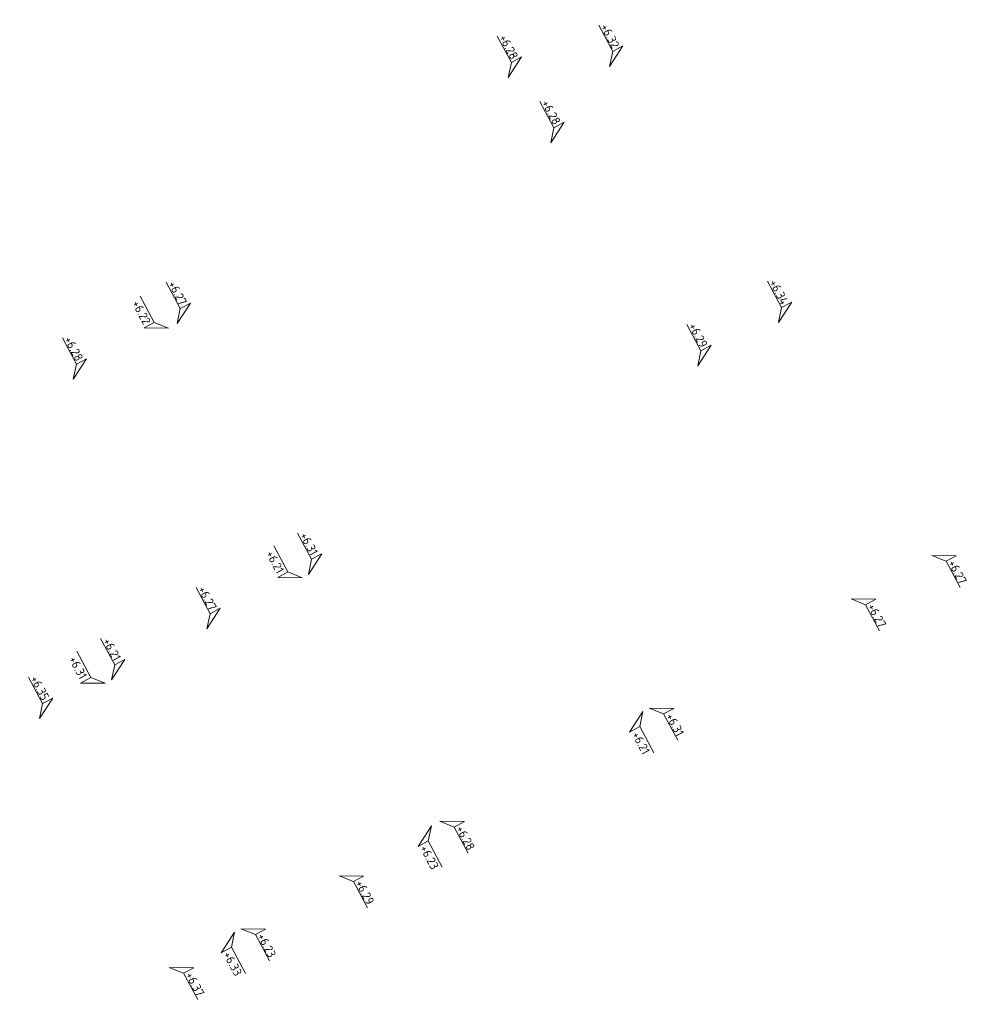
# Model space of a CAD drawing. Header units: metres. Extents: x 155115 to 155402, y 461434 to 461729.
# Tile 23 of 27: x 155296 to 155315, y 461590 to 461610. Entities that reach past the tile are written whole.
import ezdxf
from ezdxf.enums import TextEntityAlignment as Align

# ---------------------------------------------------------------- set-up
doc = ezdxf.new("R2010")
doc.units = ezdxf.units.M
doc.layers.add('X-XX-AL-HOOGTELABEL-S', color=7, linetype='Continuous', lineweight=25)
doc.styles.add('NLCS-ISO', font='NLCS-ISO.ttf')

# ---------------------------------------------------------------- blocks, each defined once
blk = doc.blocks.new('*U4')
at = {"lineweight": 18}
for p, q in [((-2.46, 2.07), (-2.46, 4.47)), ((-2.46, 4.47), (0, 0)), ((-8.66, 2.07), (-2.46, 2.07)), ((0, 0), (-2.46, 2.07))]:
    blk.add_line(p, q, dxfattribs=at)
at = {"lineweight": 18, "style": 'NLCS-ISO'}
blk.add_attdef('...', text='', height=1.8, dxfattribs=at).set_placement((-5.56, 1.65), align=Align.BOTTOM_CENTER)

msp = doc.modelspace()

# ---------------------------------------------------------------- block references
at = {"layer": 'X-XX-AL-HOOGTELABEL-S', "xscale": 0.1, "yscale": 0.1, "zscale": 0.1, "rotation": 298.1754708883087}
for p, values in [((155307.886, 461609.463), {'...': '+6.32'}), ((155305.778, 461609.236), {'...': '+6.28'}), ((155306.662, 461607.876), {'...': '+6.28'}), ((155298.893, 461604.118), {'...': '+6.27'}), ((155311.397, 461604.139), {'...': '+6.34'}), ((155309.719, 461603.24), {'...': '+6.29'}), ((155296.734, 461602.961), {'...': '+6.28'}), ((155301.624, 461598.904), {'...': '+6.31'}), ((155299.513, 461597.773), {'...': '+6.27'}), ((155297.529, 461596.711), {'...': '+6.21'}), ((155296.03, 461595.907), {'...': '+6.35'})]:
    msp.add_blockref('*U4', p, dxfattribs=at).add_auto_attribs(values)
at = {"layer": 'X-XX-AL-HOOGTELABEL-S'}
ref = msp.add_blockref('*U4', (155298.717, 461604.024), dxfattribs=dict(at, xscale=-0.1, yscale=0.1, zscale=0.1, rotation=118.1754708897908))
ref.add_attrib('...', '+6.22', dxfattribs={"layer": '0', "lineweight": 18, "height": 0.18, "rotation": 298.1755, "style": 'NLCS-ISO'}).set_placement((155298.024, 461604.284), align=Align.BOTTOM_CENTER)
ref = msp.add_blockref('*U4', (155301.496, 461598.836), dxfattribs=dict(at, xscale=-0.1, yscale=0.1, zscale=0.1, rotation=118.1754708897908))
ref.add_attrib('...', '+6.21', dxfattribs={"layer": '0', "lineweight": 18, "height": 0.18, "rotation": 298.1755, "style": 'NLCS-ISO'}).set_placement((155300.803, 461599.095), align=Align.BOTTOM_CENTER)
ref = msp.add_blockref('*U4', (155314.584, 461599.3), dxfattribs=dict(at, xscale=-0.1, yscale=0.09999999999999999, zscale=0.1, rotation=298.1754708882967))
ref.add_attrib('...', '+6.27', dxfattribs={"layer": '0', "lineweight": 18, "height": 0.18, "rotation": 298.1755, "style": 'NLCS-ISO'}).set_placement((155314.992, 461598.887), align=Align.BOTTOM_CENTER)
ref = msp.add_blockref('*U4', (155312.909, 461598.394), dxfattribs=dict(at, xscale=-0.1, yscale=0.09999999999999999, zscale=0.1, rotation=298.1754708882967))
ref.add_attrib('...', '+6.27', dxfattribs={"layer": '0', "lineweight": 18, "height": 0.18, "rotation": 298.1755, "style": 'NLCS-ISO'}).set_placement((155313.317, 461597.982), align=Align.BOTTOM_CENTER)
ref = msp.add_blockref('*U4', (155297.397, 461596.64), dxfattribs=dict(at, xscale=-0.1, yscale=0.1, zscale=0.1, rotation=118.1754708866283))
ref.add_attrib('...', '+6.31', dxfattribs={"layer": '0', "lineweight": 18, "height": 0.18, "rotation": 298.1755, "style": 'NLCS-ISO'}).set_placement((155296.704, 461596.9), align=Align.BOTTOM_CENTER)
ref = msp.add_blockref('*U4', (155308.711, 461596.125), dxfattribs=dict(at, xscale=-0.1, yscale=0.09999999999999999, zscale=0.1, rotation=298.1754708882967))
ref.add_attrib('...', '+6.31', dxfattribs={"layer": '0', "lineweight": 18, "height": 0.18, "rotation": 298.1755, "style": 'NLCS-ISO'}).set_placement((155309.119, 461595.713), align=Align.BOTTOM_CENTER)
ref = msp.add_blockref('*U4', (155308.579, 461596.054), dxfattribs=dict(at, xscale=0.09999999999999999, yscale=0.09999999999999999, zscale=0.09999999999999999, rotation=118.1754708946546))
ref.add_attrib('...', '+6.21', dxfattribs={"layer": '0', "lineweight": 18, "height": 0.18, "rotation": 298.1755, "style": 'NLCS-ISO'}).set_placement((155308.411, 461595.333), align=Align.BOTTOM_CENTER)
ref = msp.add_blockref('*U4', (155304.357, 461593.772), dxfattribs=dict(at, xscale=-0.1, yscale=0.09999999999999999, zscale=0.1, rotation=298.1754708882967))
ref.add_attrib('...', '+6.28', dxfattribs={"layer": '0', "lineweight": 18, "height": 0.18, "rotation": 298.1755, "style": 'NLCS-ISO'}).set_placement((155304.764, 461593.359), align=Align.BOTTOM_CENTER)
ref = msp.add_blockref('*U4', (155304.181, 461593.677), dxfattribs=dict(at, xscale=0.09999999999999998, yscale=0.09999999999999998, zscale=0.09999999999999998, rotation=118.1754708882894))
ref.add_attrib('...', '+6.23', dxfattribs={"layer": '0', "lineweight": 18, "height": 0.18, "rotation": 298.1755, "style": 'NLCS-ISO'}).set_placement((155304.012, 461592.956), align=Align.BOTTOM_CENTER)
ref = msp.add_blockref('*U4', (155302.262, 461592.64), dxfattribs=dict(at, xscale=-0.1, yscale=0.09999999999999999, zscale=0.1, rotation=298.1754708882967))
ref.add_attrib('...', '+6.29', dxfattribs={"layer": '0', "lineweight": 18, "height": 0.18, "rotation": 298.1755, "style": 'NLCS-ISO'}).set_placement((155302.67, 461592.227), align=Align.BOTTOM_CENTER)
ref = msp.add_blockref('*U4', (155300.222, 461591.537), dxfattribs=dict(at, xscale=-0.1, yscale=0.09999999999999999, zscale=0.1, rotation=298.1754708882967))
ref.add_attrib('...', '+6.23', dxfattribs={"layer": '0', "lineweight": 18, "height": 0.18, "rotation": 298.1755, "style": 'NLCS-ISO'}).set_placement((155300.63, 461591.124), align=Align.BOTTOM_CENTER)
ref = msp.add_blockref('*U4', (155300.09, 461591.466), dxfattribs=dict(at, xscale=0.1, yscale=0.1, zscale=0.1, rotation=118.1754708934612))
ref.add_attrib('...', '+6.33', dxfattribs={"layer": '0', "lineweight": 18, "height": 0.18, "rotation": 298.1755, "style": 'NLCS-ISO'}).set_placement((155299.922, 461590.744), align=Align.BOTTOM_CENTER)
ref = msp.add_blockref('*U4', (155298.73, 461590.731), dxfattribs=dict(at, xscale=-0.1, yscale=0.09999999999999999, zscale=0.1, rotation=298.1754708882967))
ref.add_attrib('...', '+6.37', dxfattribs={"layer": '0', "lineweight": 18, "height": 0.18, "rotation": 298.1755, "style": 'NLCS-ISO'}).set_placement((155299.138, 461590.318), align=Align.BOTTOM_CENTER)

doc.saveas('drawing.dxf')
